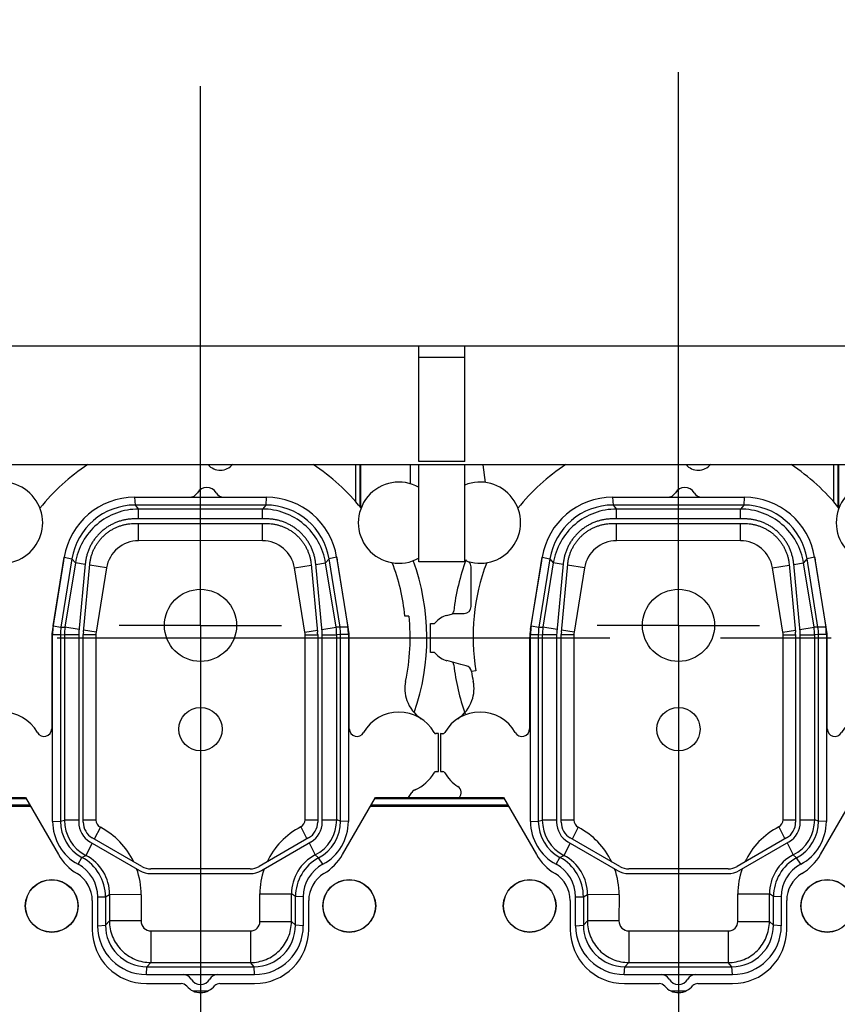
# Model space of a CAD drawing. Header units: millimetres. Extents: x 0 to 1189, y 0 to 841.
# Tile 107 of 193: x 838 to 875, y 276 to 320. Entities that reach past the tile are written whole.
import ezdxf
from ezdxf.enums import TextEntityAlignment as Align

# ---------------------------------------------------------------- set-up
doc = ezdxf.new("R2010")
doc.units = ezdxf.units.MM
doc.header["$LTSCALE"] = 65.395
doc.linetypes.add('CENTER', pattern=[0.6, 0.375, -0.075, 0.075, -0.075])
doc.layers.get('0').update_dxf_attribs({"linetype": 'CONTINUOUS'})
for name, color, linetype in [('32067_030000_TLKGS_V_ABL1682', 7, 'CONTINUOUS'), ('32067_100000_TLKGS_V_ABL1688', 7, 'CONTINUOUS'), ('32067_200000_TLKGS_V_ABL1683', 7, 'CONTINUOUS'), ('32067_700000_TLKGS_V_ABL1765', 7, 'CONTINUOUS'), ('6M32E_GENSET_GENERATOR_ABL1499', 7, 'CONTINUOUS'), ('oben_15_VBL1498', 7, 'CONTINUOUS')]:
    doc.layers.add(name, color=color, linetype=linetype)
doc.styles.get("Standard").update_dxf_attribs({"font": 'txt', "width": 0.6})
doc.dimstyles.new('DIMSTYLE_4', dxfattribs={"dimtxt": 3.5, "dimasz": 3.5, "dimexe": 1.8, "dimexo": 0, "dimgap": 0.875, "dimtad": 1, "dimdec": 0, "dimlfac": 25, "dimdsep": 46, "dimtxsty": 'STANDARD', "dimblk": '_FILLED', "dimblk1": '_FILLED', "dimblk2": '_FILLED', "dimcen": 0.09, "dimadec": 0, "dimazin": 0, "dimtp": 2, "dimtm": 2, "dimtfac": 1, "dimtdec": 0, "dimtofl": 0, "dimtmove": 0, "dimatfit": 3, "dimldrblk": '_FILLED', "dimfxl": 1, "dimtolj": 1, "dimarcsym": 0})

# ---------------------------------------------------------------- blocks, each defined once
blk = doc.blocks.new('_FILLED')
at = {"color": 0, "linetype": 'BYBLOCK'}
blk.add_solid([(0, 0), (-1, 0.167), (-1, -0.167)], dxfattribs=at)
blk = doc.blocks.new('*D14')
at = {"color": 2, "linetype": 'CONTINUOUS'}
for p, q in [((597.68, 297.045), (597.68, 360.693)), ((978.59, 297.297), (978.59, 360.693)), ((597.68, 358.893), (788.135, 358.893)), ((978.59, 358.893), (788.135, 358.893))]:
    blk.add_line(p, q, dxfattribs=at)
at = {"color": 2, "linetype": 'CONTINUOUS', "xscale": 3.5, "yscale": 3.5, "zscale": 3.5, "rotation": 180}
blk.add_blockref('_FILLED', (597.68, 358.893), dxfattribs=at)
at = {"color": 2, "linetype": 'CONTINUOUS', "xscale": 3.5, "yscale": 3.5, "zscale": 3.5}
blk.add_blockref('_FILLED', (978.59, 358.893), dxfattribs=at)
at = {"color": 2, "linetype": 'CONTINUOUS', "width": 0.654762}
blk.add_text('9523', height=3.5, dxfattribs=at).set_placement((788.135, 359.768), align=Align.CENTER)
blk = doc.blocks.new('*D19')
at = {"color": 2, "linetype": 'CONTINUOUS'}
for p, q in [((677.78, 344.185), (999.278, 344.185)), ((997.478, 344.185), (997.478, 292.245)), ((997.478, 240.306), (997.478, 292.245)), ((677.78, 240.306), (999.278, 240.306))]:
    blk.add_line(p, q, dxfattribs=at)
at = {"color": 2, "linetype": 'CONTINUOUS', "xscale": 3.5, "yscale": 3.5, "zscale": 3.5}
for p, rotation in [((997.478, 344.185), 90), ((997.478, 240.306), 270)]:
    blk.add_blockref('_FILLED', p, dxfattribs=dict(at, rotation=rotation))
at = {"color": 2, "linetype": 'CONTINUOUS', "width": 0.672619}
blk.add_text('2597', height=3.5, rotation=90, dxfattribs=at).set_placement((996.603, 292.245), align=Align.CENTER)
blk = doc.blocks.new('6M32E_GENSET_GENERATOR_T1_PBL1500', base_point=(787.535, 296.945))
at = {"layer": '6M32E_GENSET_GENERATOR_T1_PBL1500', "color": 2, "linetype": 'CENTER'}
blk.add_line((982.39, 292.245), (592.68, 292.245), dxfattribs=at)
blk = doc.blocks.new('6M32E_GENSET_GENERATOR_ABL1499', base_point=(787.535, 296.945))
at = {"layer": '6M32E_GENSET_GENERATOR_T1_PBL1500'}
blk.add_blockref('6M32E_GENSET_GENERATOR_T1_PBL1500', (787.535, 296.945), dxfattribs=at)
blk = doc.blocks.new('1907_210700_40_SIMPLE1_T2_X_PBL1687', base_point=(867.72, 291.264))
at = {"layer": '1907_210700_40_SIMPLE1_T2_X_PBL1687', "color": 2, "linetype": 'CENTER'}
for q in [(867.72, 317.857), (864.12, 292.805), (871.32, 292.805), (867.72, 264.672)]:
    blk.add_line((867.72, 292.805), q, dxfattribs=at)
at = {"layer": '1907_210700_40_SIMPLE1_T2_X_PBL1687', "color": 7, "linetype": 'CONTINUOUS'}
for p, q in [((864.799, 298.485), (870.64, 298.485)), ((870.618, 298.139), (864.821, 298.139)), ((870.641, 297.527), (864.798, 297.527)), ((864.801, 297.323), (870.638, 297.323)), ((861.19, 292.782), (861.679, 295.827)), ((862.018, 295.751), (861.531, 292.727)), ((873.908, 292.727), (873.422, 295.751)), ((873.759, 295.827), (874.258, 292.724)), ((862.608, 295.534), (862.323, 292.518)), ((862.526, 292.499), (862.81, 295.512)), ((872.629, 295.512), (872.913, 292.499)), ((873.116, 292.518), (872.831, 295.534)), ((861.16, 284.116), (861.16, 292.407)), ((861.505, 292.403), (861.505, 284.128)), ((862.318, 292.405), (862.318, 284.074)), ((862.521, 284.076), (862.521, 292.405)), ((872.918, 292.405), (872.918, 284.076)), ((873.121, 284.074), (873.121, 292.405)), ((873.934, 284.128), (873.934, 292.403)), ((874.28, 292.407), (874.28, 284.116)), ((865.12, 282.114), (862.921, 283.383)), ((872.518, 283.383), (870.319, 282.114)), ((862.818, 283.208), (865.019, 281.937)), ((870.42, 281.937), (872.621, 283.208)), ((869.919, 282.007), (865.52, 282.007)), ((865.519, 281.803), (869.92, 281.803)), ((863.16, 279.485), (863.16, 280.765)), ((863.505, 280.769), (863.505, 279.511)), ((871.934, 279.511), (871.934, 280.78)), ((872.28, 280.765), (872.28, 279.485)), ((865.345, 277.671), (870.094, 277.671)), ((865.319, 277.325), (870.12, 277.325))]:
    blk.add_line(p, q, dxfattribs=at)
at = {"layer": '1907_210700_40_SIMPLE1_T2_X_PBL1687', "color": 9, "linetype": 'CONTINUOUS'}
for p, q in [((864.799, 298.485), (864.821, 298.139)), ((870.64, 298.485), (870.618, 298.139)), ((864.821, 298.139), (864.974, 297.961)), ((870.466, 297.962), (864.974, 297.961)), ((864.974, 297.527), (864.974, 297.961)), ((870.618, 298.139), (870.466, 297.962)), ((870.466, 297.527), (870.466, 297.962)), ((864.974, 296.561), (864.974, 297.323)), ((870.467, 296.562), (870.467, 297.323)), ((870.467, 296.562), (864.974, 296.561)), ((861.679, 295.827), (862.018, 295.751)), ((862.169, 295.574), (861.71, 292.723)), ((862.018, 295.751), (862.169, 295.574)), ((862.605, 295.504), (862.169, 295.574)), ((872.834, 295.503), (873.272, 295.574)), ((873.421, 295.751), (873.272, 295.574)), ((873.734, 292.725), (873.272, 295.574)), ((873.759, 295.827), (873.422, 295.751)), ((863.551, 295.351), (862.806, 295.471)), ((863.551, 295.351), (863.092, 292.5)), ((871.891, 295.35), (872.633, 295.47)), ((872.352, 292.501), (871.891, 295.35)), ((861.19, 292.782), (861.531, 292.727)), ((861.531, 292.727), (861.71, 292.723)), ((862.333, 292.623), (861.71, 292.723)), ((863.092, 292.5), (862.534, 292.59)), ((872.352, 292.501), (872.905, 292.59)), ((873.106, 292.623), (873.734, 292.725)), ((873.908, 292.727), (873.734, 292.725)), ((874.258, 292.724), (873.908, 292.727)), ((861.16, 292.407), (861.505, 292.403)), ((861.505, 292.403), (861.682, 292.38)), ((862.318, 292.38), (861.682, 292.38)), ((861.682, 292.38), (861.682, 284.175)), ((863.082, 292.38), (862.521, 292.38)), ((863.082, 292.38), (863.082, 284.175)), ((872.362, 292.38), (872.918, 292.38)), ((872.362, 284.188), (872.362, 292.38)), ((873.121, 292.38), (873.762, 292.38)), ((873.934, 292.403), (873.762, 292.38)), ((873.762, 284.188), (873.762, 292.38)), ((874.28, 292.407), (873.934, 292.403)), ((872.362, 284.188), (872.918, 284.188)), ((873.121, 284.188), (873.762, 284.188)), ((873.934, 284.128), (873.762, 284.188)), ((861.16, 284.116), (861.505, 284.128)), ((861.505, 284.128), (861.682, 284.175)), ((862.318, 284.175), (861.682, 284.175)), ((863.082, 284.175), (862.521, 284.175)), ((863.279, 283.852), (863.009, 283.333)), ((872.169, 283.872), (872.443, 283.34)), ((874.28, 284.116), (873.934, 284.128)), ((862.915, 283.152), (862.634, 282.61)), ((872.536, 283.159), (872.81, 282.627)), ((862.294, 282.215), (862.462, 282.521)), ((862.462, 282.521), (862.634, 282.61)), ((872.958, 282.495), (872.81, 282.627)), ((873.145, 282.215), (872.958, 282.495)), ((863.16, 280.765), (863.505, 280.769)), ((863.505, 280.769), (863.688, 280.867)), ((863.688, 280.867), (863.682, 279.708)), ((865.088, 280.86), (863.688, 280.867)), ((865.088, 280.86), (865.082, 279.702)), ((870.355, 280.897), (871.754, 280.897)), ((870.355, 279.68), (870.355, 280.897)), ((871.934, 280.78), (871.754, 280.897)), ((871.754, 279.68), (871.754, 280.897)), ((872.28, 280.765), (871.934, 280.78)), ((863.16, 279.485), (863.505, 279.511)), ((863.505, 279.511), (863.682, 279.708)), ((865.082, 279.702), (863.682, 279.708)), ((870.355, 279.68), (871.754, 279.68)), ((871.934, 279.511), (871.754, 279.68)), ((872.28, 279.485), (871.934, 279.511)), ((865.524, 279.257), (869.932, 279.257)), ((865.524, 279.257), (865.524, 277.858)), ((869.932, 279.257), (869.931, 277.857)), ((865.319, 277.325), (865.345, 277.671)), ((865.345, 277.671), (865.524, 277.858)), ((865.524, 277.858), (869.931, 277.857)), ((870.094, 277.671), (869.931, 277.857)), ((870.12, 277.325), (870.094, 277.671))]:
    blk.add_line(p, q, dxfattribs=at)
at = {"layer": '1907_210700_40_SIMPLE1_T2_X_PBL1687', "color": 7, "linetype": 'CONTINUOUS'}
for centre, radius in [((867.72, 292.805), 1.6), ((867.72, 288.205), 0.96)]:
    blk.add_circle(centre, radius, dxfattribs=at)
for centre, radius, start, end in [((867.237, 298.885), 0.4, 270.0051, 329.9997), ((868, 298.445), 0.48, 30.0055, 149.9945), ((868.762, 298.885), 0.4, 210.0003, 269.9949), ((864.799, 295.326), 3.16, 89.9997, 170.862), ((870.64, 295.326), 3.16, 9.138, 89.9997), ((864.821, 295.3), 2.84, 90, 170.862), ((870.618, 295.3), 2.84, 9.1406, 90), ((863.519, 292.407), 2.36, 170.862, 180), ((863.545, 292.403), 2.04, 170.862, 180), ((863.518, 292.405), 1.2, 174.6016, 179.9924), ((863.521, 292.405), 1, 174.599, 179.9901), ((871.918, 292.405), 1, 0.0099, 5.401), ((871.922, 292.405), 1.2, 0.0076, 5.3984), ((871.894, 292.403), 2.04, 0, 9.1406), ((871.92, 292.407), 2.36, 359.9978, 7.7039), ((863.319, 284.116), 2.16, 180, 241.6658), ((863.333, 284.128), 1.828, 180, 241.5379), ((863.318, 284.074), 1, 180.0003, 239.9995), ((863.321, 284.076), 0.8, 179.9972, 240.0016), ((872.118, 284.076), 0.8, 299.9984, 0.0028), ((872.122, 284.074), 1, 300.0005, 359.9997), ((872.079, 284.128), 1.855, 298.2984, 360), ((872.12, 284.116), 2.16, 298.3342, 360), ((861.512, 280.769), 1.993, 0, 61.5379), ((873.882, 280.78), 1.948, 118.2984, 180), ((861.513, 280.765), 1.647, 0, 61.6658), ((865.52, 282.807), 0.8, 240.0005, 270.0019), ((869.919, 282.807), 0.8, 269.9995, 300.0009), ((873.927, 280.765), 1.647, 118.3342, 180), ((865.519, 282.803), 1, 240, 269.9992), ((869.92, 282.803), 1, 269.9997, 299.9989), ((865.319, 279.485), 2.16, 180, 270), ((865.345, 279.511), 1.84, 180, 270), ((870.094, 279.511), 1.84, 270, 360), ((870.12, 279.485), 2.16, 270, 360), ((866.957, 276.925), 0.4, 30.0003, 89.9949), ((868.482, 276.925), 0.4, 90.0051, 149.9997), ((867.72, 277.365), 0.48, 210.0055, 329.9945)]:
    blk.add_arc(centre, radius, start, end, dxfattribs=at)
at = {"layer": '1907_210700_40_SIMPLE1_T2_X_PBL1687', "color": 9, "linetype": 'CONTINUOUS'}
for centre, radius, start, end in [((864.972, 295.122), 1.439, 89.9359, 170.8423), ((870.467, 295.119), 1.442, 9.2036, 90.0049), ((863.844, 292.379), 2.161, 170.8533, 179.9913), ((863.841, 292.38), 0.759, 170.8519, 179.9926), ((871.603, 292.38), 0.759, 0.0075, 9.1938), ((871.6, 292.379), 2.161, 0.0088, 9.1925), ((872.006, 284.188), 0.356, 297.2603, 0.0029), ((872.006, 284.188), 1.756, 297.2503, 359.9959), ((863.446, 284.175), 1.764, 180.003, 242.5921), ((863.446, 284.175), 0.364, 179.9977, 242.5914), ((861.737, 280.879), 3.349, 25.5276, 62.6072), ((873.701, 280.897), 3.346, 117.241, 154.8844), ((861.737, 280.877), 1.951, 359.7086, 62.6134), ((873.7, 280.897), 1.946, 117.2327, 180.0085), ((861.71, 280.872), 3.377, 359.7975, 19.7264), ((873.725, 280.892), 3.37, 160.6417, 179.9286), ((865.524, 279.7), 0.442, 179.7319, 269.9718), ((869.932, 279.68), 0.423, 270.0003, 359.9889)]:
    blk.add_arc(centre, radius, start, end, dxfattribs=at)
for points, knots in [([(864.974, 297.961), (864.642, 297.961), (863.972, 297.843), (863.094, 297.329), (862.447, 296.545), (862.222, 295.902), (862.169, 295.574)], [0, 0, 0, 0, 0.249998, 0.5, 0.750002, 1, 1, 1, 1]), ([(873.272, 295.574), (873.219, 295.902), (872.994, 296.545), (872.347, 297.329), (871.469, 297.843), (870.799, 297.962), (870.466, 297.962)], [0, 0, 0, 0, 0.249998, 0.5, 0.750002, 1, 1, 1, 1]), ([(863.682, 279.708), (863.681, 279.468), (863.775, 278.982), (864.185, 278.367), (864.798, 277.954), (865.284, 277.858), (865.524, 277.858)], [0, 0, 0, 0, 0.249992, 0.499999, 0.750006, 1, 1, 1, 1]), ([(869.931, 277.857), (870.168, 277.857), (870.648, 277.952), (871.254, 278.357), (871.659, 278.963), (871.754, 279.443), (871.754, 279.68)], [0, 0, 0, 0, 0.249995, 0.500001, 0.750006, 1, 1, 1, 1])]:
    blk.add_open_spline(points, degree=3, knots=knots, dxfattribs=at)
at = {"layer": '1907_210700_40_SIMPLE1_T2_X_PBL1687', "color": 7, "linetype": 'CONTINUOUS'}
for points, knots in [([(864.798, 297.527), (864.744, 297.527), (864.635, 297.523), (864.474, 297.505), (864.314, 297.475), (864.157, 297.433), (864.003, 297.38), (863.854, 297.316), (863.71, 297.241), (863.572, 297.156), (863.44, 297.06), (863.316, 296.955), (863.2, 296.842), (863.092, 296.72), (862.994, 296.59), (862.906, 296.454), (862.828, 296.311), (862.761, 296.163), (862.705, 296.011), (862.66, 295.854), (862.627, 295.695), (862.613, 295.588), (862.608, 295.534)], [0, 0, 0, 0, 0.050008, 0.100012, 0.150016, 0.200017, 0.250017, 0.300015, 0.350012, 0.400009, 0.450005, 0.5, 0.549995, 0.599991, 0.649988, 0.699985, 0.749983, 0.799983, 0.849984, 0.899988, 0.949992, 1, 1, 1, 1]), ([(862.81, 295.512), (862.815, 295.56), (862.827, 295.658), (862.857, 295.802), (862.898, 295.944), (862.949, 296.083), (863.01, 296.218), (863.081, 296.348), (863.161, 296.472), (863.251, 296.59), (863.348, 296.701), (863.454, 296.804), (863.567, 296.899), (863.686, 296.986), (863.812, 297.064), (863.943, 297.132), (864.079, 297.19), (864.219, 297.239), (864.362, 297.276), (864.507, 297.304), (864.654, 297.32), (864.752, 297.323), (864.801, 297.323)], [0, 0, 0, 0, 0.049755, 0.099722, 0.149799, 0.199884, 0.249908, 0.299908, 0.349929, 0.399961, 0.449986, 0.500003, 0.550021, 0.600046, 0.650078, 0.700099, 0.750098, 0.800123, 0.850209, 0.900284, 0.950248, 1, 1, 1, 1]), ([(870.638, 297.323), (870.687, 297.323), (870.785, 297.32), (870.932, 297.304), (871.078, 297.276), (871.221, 297.239), (871.36, 297.19), (871.496, 297.132), (871.627, 297.064), (871.753, 296.986), (871.873, 296.899), (871.986, 296.804), (872.091, 296.701), (872.189, 296.59), (872.278, 296.472), (872.358, 296.348), (872.429, 296.218), (872.49, 296.083), (872.541, 295.944), (872.582, 295.802), (872.612, 295.658), (872.625, 295.56), (872.629, 295.512)], [0, 0, 0, 0, 0.049755, 0.099722, 0.149799, 0.199884, 0.249908, 0.299908, 0.349929, 0.399961, 0.449986, 0.500003, 0.550021, 0.600046, 0.650078, 0.700099, 0.750098, 0.800123, 0.850209, 0.900284, 0.950248, 1, 1, 1, 1]), ([(872.831, 295.534), (872.826, 295.588), (872.812, 295.695), (872.779, 295.854), (872.734, 296.011), (872.678, 296.163), (872.611, 296.311), (872.533, 296.454), (872.445, 296.59), (872.347, 296.72), (872.239, 296.842), (872.123, 296.955), (871.999, 297.06), (871.868, 297.156), (871.729, 297.241), (871.585, 297.316), (871.436, 297.38), (871.282, 297.433), (871.125, 297.475), (870.965, 297.505), (870.804, 297.523), (870.696, 297.527), (870.641, 297.527)], [0, 0, 0, 0, 0.050008, 0.100012, 0.150016, 0.200017, 0.250017, 0.300015, 0.350012, 0.400009, 0.450005, 0.5, 0.549995, 0.599991, 0.649988, 0.699985, 0.749983, 0.799983, 0.849984, 0.899988, 0.949992, 1, 1, 1, 1])]:
    blk.add_open_spline(points, degree=3, knots=knots, dxfattribs=at)
blk = doc.blocks.new('1907_210700_40_SIMPLE1_X_ABL1686', base_point=(867.72, 291.264))
at = {"layer": '1907_210700_40_SIMPLE1_T2_X_PBL1687'}
blk.add_blockref('1907_210700_40_SIMPLE1_T2_X_PBL1687', (867.72, 291.264), dxfattribs=at)
blk = doc.blocks.new('1907_211000_02_SIMPLE1_T1_X_PBL1742', base_point=(867.559, 288.505))
at = {"layer": '1907_211000_02_SIMPLE1_T1_X_PBL1742', "color": 7, "linetype": 'CONTINUOUS'}
for p, q in [((859.048, 299.928), (859.146, 299.144)), ((874.821, 299.928), (874.821, 298.025)), ((877.02, 299.928), (877.02, 299.087)), ((861.64, 295.673), (861.15, 292.626)), ((874.289, 292.626), (873.799, 295.673)), ((858.52, 293.645), (858.52, 295.405)), ((857.45, 293.25), (857.695, 293.315)), ((857.778, 293.326), (858.123, 293.326)), ((858.123, 293.326), (858.2, 293.325)), ((858.2, 293.325), (858.216, 293.325)), ((876.968, 293.219), (876.786, 293.219)), ((856.72, 292.885), (856.852, 292.885)), ((856.72, 291.605), (856.72, 292.885)), ((861.12, 292.245), (861.12, 288.223)), ((874.32, 288.223), (874.32, 292.245)), ((856.852, 291.605), (856.72, 291.605)), ((858.063, 291.077), (857.45, 291.241)), ((858.303, 291.016), (858.063, 291.077)), ((858.738, 290.786), (858.54, 290.758)), ((857.268, 288.004), (857.16, 288.005)), ((857.16, 288.005), (857.16, 286.325)), ((857.162, 288.005), (857.268, 288.005)), ((878.28, 288.005), (878.171, 288.005)), ((878.28, 286.325), (878.28, 288.005)), ((857.16, 286.325), (857.268, 286.325)), ((878.171, 286.325), (878.28, 286.325)), ((876.941, 285.178), (877.098, 285.402)), ((867.376, 276.605), (868.067, 276.605))]:
    blk.add_line(p, q, dxfattribs=at)
at = {"layer": '1907_211000_02_SIMPLE1_T1_X_PBL1742', "color": 9, "linetype": 'CONTINUOUS'}
for p, q in [((874.59, 299.928), (874.59, 298.302)), ((874.793, 299.928), (874.793, 298.059))]:
    blk.add_line(p, q, dxfattribs=at)
at = {"layer": '1907_211000_02_SIMPLE1_T1_X_PBL1742', "color": 7, "linetype": 'CONTINUOUS'}
for centre, radius, start, end in [((867.72, 292.317), 9.111, 123.2584, 141.391), ((868.6, 300.405), 0.72, 220.8814, 320.3978), ((867.72, 292.317), 9.111, 38.609, 56.7416), ((858.92, 297.358), 1.8, 247.7442, 112.2558), ((876.52, 297.358), 1.8, 60.2507, 299.7493), ((858.2, 295.405), 0.32, 0, 43.4402), ((867.72, 292.317), 9.111, 159.0024, 189.6773), ((864.8, 295.165), 3.2, 168.0152, 170.862), ((870.64, 295.165), 3.2, 9.138, 11.9877), ((867.72, 292.317), 9.111, 5.6782, 20.9976), ((858.2, 293.645), 0.32, 272.8651, 360), ((856.852, 292.987), 0.102, 270, 319.4801), ((857.72, 292.245), 1.04, 105, 139.4801), ((857.778, 293.003), 0.323, 90, 104.9912), ((867.72, 292.245), 9.3, 348.0803, 6.0099), ((863.52, 292.245), 2.4, 170.862, 180), ((871.92, 292.245), 2.4, 0, 9.138), ((856.852, 291.503), 0.102, 40.5199, 90), ((857.72, 292.245), 1.04, 220.5199, 255), ((858.224, 290.707), 0.32, 9.2013, 75.7567), ((867.72, 292.245), 9.3, 189.2028, 191.9197), ((857.055, 290.007), 1.597, 340.7186, 11.4446), ((878.384, 290.007), 1.597, 168.5554, 199.2161), ((857.045, 290.011), 1.607, 303.3703, 340.7186), ((878.398, 290.014), 1.613, 199.2796, 236.5996), ((858.92, 287.165), 1.8, 29.7113, 150.3975), ((876.52, 287.165), 1.8, 29.6532, 150.3653), ((860.78, 288.223), 0.34, 209.1495, 360), ((874.66, 288.223), 0.34, 180.0802, 330.3653), ((857.268, 288.104), 0.1, 270, 330.3975), ((857.268, 288.105), 0.1, 270, 316.8008), ((878.171, 288.105), 0.1, 209.6432, 270), ((857.268, 286.225), 0.1, 29.6513, 89.9771), ((858.92, 287.165), 1.8, 209.6513, 236.9693), ((876.52, 287.165), 1.8, 293.4211, 330.3486), ((878.171, 286.225), 0.1, 90.0229, 150.3486), ((857.763, 285.387), 0.321, 318.4581, 56.9718), ((877.36, 285.219), 0.32, 113.0157, 145), ((877.822, 284.437), 1.223, 115.8118, 123.648)]:
    blk.add_arc(centre, radius, start, end, dxfattribs=at)
blk = doc.blocks.new('1907_211000_02_SIMPLE1_X_ABL1741', base_point=(867.559, 288.505))
at = {"layer": '1907_211000_02_SIMPLE1_T1_X_PBL1742'}
blk.add_blockref('1907_211000_02_SIMPLE1_T1_X_PBL1742', (867.559, 288.505), dxfattribs=at)
blk = doc.blocks.new('1907_210700_40_SIMPLE1_T2_X_PBL1744', base_point=(846.52, 290.883))
at = {"layer": '1907_210700_40_SIMPLE1_T2_X_PBL1744', "color": 2, "linetype": 'CENTER'}
for q in [(846.52, 316.713), (842.92, 292.805), (850.12, 292.805), (846.52, 265.053)]:
    blk.add_line((846.52, 292.805), q, dxfattribs=at)
at = {"layer": '1907_210700_40_SIMPLE1_T2_X_PBL1744', "color": 7, "linetype": 'CONTINUOUS'}
for p, q in [((843.599, 298.485), (849.44, 298.485)), ((849.418, 298.139), (843.621, 298.139)), ((849.441, 297.527), (843.598, 297.527)), ((843.601, 297.323), (849.438, 297.323)), ((839.99, 292.782), (840.479, 295.827)), ((840.818, 295.751), (840.331, 292.727)), ((852.708, 292.727), (852.222, 295.751)), ((852.559, 295.827), (853.058, 292.724)), ((841.408, 295.534), (841.123, 292.518)), ((841.326, 292.499), (841.61, 295.512)), ((851.429, 295.512), (851.713, 292.499)), ((851.916, 292.518), (851.631, 295.534)), ((839.96, 284.116), (839.96, 292.407)), ((840.305, 292.403), (840.305, 284.128)), ((841.118, 292.405), (841.118, 284.074)), ((841.321, 284.076), (841.321, 292.405)), ((851.718, 292.405), (851.718, 284.076)), ((851.921, 284.074), (851.921, 292.405)), ((852.734, 284.128), (852.734, 292.403)), ((853.08, 292.407), (853.08, 284.116)), ((843.92, 282.114), (841.721, 283.383)), ((851.318, 283.383), (849.119, 282.114)), ((841.618, 283.208), (843.819, 281.937)), ((849.22, 281.937), (851.421, 283.208)), ((848.719, 282.007), (844.32, 282.007)), ((844.319, 281.803), (848.72, 281.803)), ((841.96, 279.485), (841.96, 280.765)), ((842.305, 280.769), (842.305, 279.511)), ((850.734, 279.511), (850.734, 280.78)), ((851.08, 280.765), (851.08, 279.485)), ((844.145, 277.671), (848.894, 277.671)), ((844.119, 277.325), (848.92, 277.325))]:
    blk.add_line(p, q, dxfattribs=at)
at = {"layer": '1907_210700_40_SIMPLE1_T2_X_PBL1744', "color": 9, "linetype": 'CONTINUOUS'}
for p, q in [((843.599, 298.485), (843.621, 298.139)), ((849.44, 298.485), (849.418, 298.139)), ((843.621, 298.139), (843.774, 297.961)), ((849.266, 297.962), (843.774, 297.961)), ((843.774, 297.527), (843.774, 297.961)), ((849.418, 298.139), (849.266, 297.962)), ((849.266, 297.527), (849.266, 297.962)), ((843.774, 296.561), (843.774, 297.323)), ((849.267, 296.562), (849.267, 297.323)), ((849.267, 296.562), (843.774, 296.561)), ((840.479, 295.827), (840.818, 295.751)), ((840.969, 295.574), (840.51, 292.723)), ((840.818, 295.751), (840.969, 295.574)), ((841.405, 295.504), (840.969, 295.574)), ((851.634, 295.503), (852.072, 295.574)), ((852.221, 295.751), (852.072, 295.574)), ((852.534, 292.725), (852.072, 295.574)), ((852.559, 295.827), (852.222, 295.751)), ((842.351, 295.351), (841.606, 295.471)), ((842.351, 295.351), (841.892, 292.5)), ((850.691, 295.35), (851.433, 295.47)), ((851.152, 292.501), (850.691, 295.35)), ((839.99, 292.782), (840.331, 292.727)), ((840.331, 292.727), (840.51, 292.723)), ((841.133, 292.623), (840.51, 292.723)), ((841.892, 292.5), (841.334, 292.59)), ((851.152, 292.501), (851.705, 292.59)), ((851.906, 292.623), (852.534, 292.725)), ((852.708, 292.727), (852.534, 292.725)), ((853.058, 292.724), (852.708, 292.727)), ((839.96, 292.407), (840.305, 292.403)), ((840.305, 292.403), (840.482, 292.38)), ((841.118, 292.38), (840.482, 292.38)), ((840.482, 292.38), (840.482, 284.175)), ((841.882, 292.38), (841.321, 292.38)), ((841.882, 292.38), (841.882, 284.175)), ((851.162, 292.38), (851.718, 292.38)), ((851.162, 284.188), (851.162, 292.38)), ((851.921, 292.38), (852.562, 292.38)), ((852.734, 292.403), (852.562, 292.38)), ((852.562, 284.188), (852.562, 292.38)), ((853.08, 292.407), (852.734, 292.403)), ((851.162, 284.188), (851.718, 284.188)), ((851.921, 284.188), (852.562, 284.188)), ((852.734, 284.128), (852.562, 284.188)), ((839.96, 284.116), (840.305, 284.128)), ((840.305, 284.128), (840.482, 284.175)), ((841.118, 284.175), (840.482, 284.175)), ((841.882, 284.175), (841.321, 284.175)), ((842.079, 283.852), (841.809, 283.333)), ((850.969, 283.872), (851.243, 283.34)), ((853.08, 284.116), (852.734, 284.128)), ((841.715, 283.152), (841.434, 282.61)), ((851.336, 283.159), (851.61, 282.627)), ((841.094, 282.215), (841.262, 282.521)), ((841.262, 282.521), (841.434, 282.61)), ((851.758, 282.495), (851.61, 282.627)), ((851.945, 282.215), (851.758, 282.495)), ((841.96, 280.765), (842.305, 280.769)), ((842.305, 280.769), (842.488, 280.867)), ((842.488, 280.867), (842.482, 279.708)), ((843.888, 280.86), (842.488, 280.867)), ((843.888, 280.86), (843.882, 279.702)), ((849.155, 280.897), (850.554, 280.897)), ((849.155, 279.68), (849.155, 280.897)), ((850.734, 280.78), (850.554, 280.897)), ((850.554, 279.68), (850.554, 280.897)), ((851.08, 280.765), (850.734, 280.78)), ((841.96, 279.485), (842.305, 279.511)), ((842.305, 279.511), (842.482, 279.708)), ((843.882, 279.702), (842.482, 279.708)), ((849.155, 279.68), (850.554, 279.68)), ((850.734, 279.511), (850.554, 279.68)), ((851.08, 279.485), (850.734, 279.511)), ((844.324, 279.257), (848.732, 279.257)), ((844.324, 279.257), (844.324, 277.858)), ((848.732, 279.257), (848.731, 277.857)), ((844.119, 277.325), (844.145, 277.671)), ((844.145, 277.671), (844.324, 277.858)), ((844.324, 277.858), (848.731, 277.857)), ((848.894, 277.671), (848.731, 277.857)), ((848.92, 277.325), (848.894, 277.671))]:
    blk.add_line(p, q, dxfattribs=at)
at = {"layer": '1907_210700_40_SIMPLE1_T2_X_PBL1744', "color": 7, "linetype": 'CONTINUOUS'}
for centre, radius in [((846.52, 292.805), 1.6), ((846.52, 288.205), 0.96)]:
    blk.add_circle(centre, radius, dxfattribs=at)
for centre, radius, start, end in [((846.037, 298.885), 0.4, 270.0051, 329.9997), ((846.8, 298.445), 0.48, 30.0055, 149.9945), ((847.562, 298.885), 0.4, 210.0003, 269.9949), ((843.599, 295.326), 3.16, 89.9997, 170.862), ((849.44, 295.326), 3.16, 9.138, 89.9997), ((843.621, 295.3), 2.84, 90, 170.862), ((849.418, 295.3), 2.84, 9.1406, 90), ((842.319, 292.407), 2.36, 170.862, 180), ((842.345, 292.403), 2.04, 170.862, 180), ((842.318, 292.405), 1.2, 174.6016, 179.9924), ((842.321, 292.405), 1, 174.599, 179.9901), ((850.718, 292.405), 1, 0.0099, 5.401), ((850.722, 292.405), 1.2, 0.0076, 5.3984), ((850.694, 292.403), 2.04, 0, 9.1406), ((850.72, 292.407), 2.36, 359.9978, 7.7039), ((842.119, 284.116), 2.16, 180, 241.6658), ((842.133, 284.128), 1.828, 180, 241.5379), ((842.118, 284.074), 1, 180.0003, 239.9995), ((842.121, 284.076), 0.8, 179.9972, 240.0016), ((850.918, 284.076), 0.8, 299.9984, 0.0028), ((850.922, 284.074), 1, 300.0005, 359.9997), ((850.879, 284.128), 1.855, 298.2984, 360), ((850.92, 284.116), 2.16, 298.3342, 360), ((840.312, 280.769), 1.993, 0, 61.5379), ((852.682, 280.78), 1.948, 118.2984, 180), ((840.313, 280.765), 1.647, 0, 61.6658), ((844.32, 282.807), 0.8, 240.0005, 270.0019), ((848.719, 282.807), 0.8, 269.9995, 300.0009), ((852.727, 280.765), 1.647, 118.3342, 180), ((844.319, 282.803), 1, 240, 269.9992), ((848.72, 282.803), 1, 269.9997, 299.9989), ((844.119, 279.485), 2.16, 180, 270), ((844.145, 279.511), 1.84, 180, 270), ((848.894, 279.511), 1.84, 270, 360), ((848.92, 279.485), 2.16, 270, 360), ((845.757, 276.925), 0.4, 30.0003, 89.9949), ((847.282, 276.925), 0.4, 90.0051, 149.9997), ((846.52, 277.365), 0.48, 210.0055, 329.9945)]:
    blk.add_arc(centre, radius, start, end, dxfattribs=at)
at = {"layer": '1907_210700_40_SIMPLE1_T2_X_PBL1744', "color": 9, "linetype": 'CONTINUOUS'}
for centre, radius, start, end in [((843.772, 295.122), 1.439, 89.9359, 170.8423), ((849.267, 295.119), 1.442, 9.2036, 90.0049), ((842.644, 292.379), 2.161, 170.8533, 179.9913), ((842.641, 292.38), 0.759, 170.8519, 179.9926), ((850.403, 292.38), 0.759, 0.0075, 9.1938), ((850.4, 292.379), 2.161, 0.0088, 9.1925), ((850.806, 284.188), 0.356, 297.2603, 0.0029), ((850.806, 284.188), 1.756, 297.2503, 359.9959), ((842.246, 284.175), 1.764, 180.003, 242.5921), ((842.246, 284.175), 0.364, 179.9977, 242.5914), ((840.537, 280.879), 3.349, 25.5276, 62.6072), ((852.501, 280.897), 3.346, 117.241, 154.8844), ((840.537, 280.877), 1.951, 359.7086, 62.6134), ((852.5, 280.897), 1.946, 117.2327, 180.0085), ((840.51, 280.872), 3.377, 359.7975, 19.7264), ((852.525, 280.892), 3.37, 160.6417, 179.9286), ((844.324, 279.7), 0.442, 179.7319, 269.9718), ((848.732, 279.68), 0.423, 270.0003, 359.9889)]:
    blk.add_arc(centre, radius, start, end, dxfattribs=at)
for points, knots in [([(843.774, 297.961), (843.442, 297.961), (842.772, 297.843), (841.894, 297.329), (841.247, 296.545), (841.022, 295.902), (840.969, 295.574)], [0, 0, 0, 0, 0.249998, 0.5, 0.750002, 1, 1, 1, 1]), ([(852.072, 295.574), (852.019, 295.902), (851.794, 296.545), (851.147, 297.329), (850.269, 297.843), (849.599, 297.962), (849.266, 297.962)], [0, 0, 0, 0, 0.249998, 0.5, 0.750002, 1, 1, 1, 1]), ([(842.482, 279.708), (842.481, 279.468), (842.575, 278.982), (842.985, 278.367), (843.598, 277.954), (844.084, 277.858), (844.324, 277.858)], [0, 0, 0, 0, 0.249992, 0.499999, 0.750006, 1, 1, 1, 1]), ([(848.731, 277.857), (848.968, 277.857), (849.448, 277.952), (850.054, 278.357), (850.459, 278.963), (850.554, 279.443), (850.554, 279.68)], [0, 0, 0, 0, 0.249995, 0.500001, 0.750006, 1, 1, 1, 1])]:
    blk.add_open_spline(points, degree=3, knots=knots, dxfattribs=at)
at = {"layer": '1907_210700_40_SIMPLE1_T2_X_PBL1744', "color": 7, "linetype": 'CONTINUOUS'}
for points, knots in [([(843.598, 297.527), (843.544, 297.527), (843.435, 297.523), (843.274, 297.505), (843.114, 297.475), (842.957, 297.433), (842.803, 297.38), (842.654, 297.316), (842.51, 297.241), (842.372, 297.156), (842.24, 297.06), (842.116, 296.955), (842, 296.842), (841.892, 296.72), (841.794, 296.59), (841.706, 296.454), (841.628, 296.311), (841.561, 296.163), (841.505, 296.011), (841.46, 295.854), (841.427, 295.695), (841.413, 295.588), (841.408, 295.534)], [0, 0, 0, 0, 0.050008, 0.100012, 0.150016, 0.200017, 0.250017, 0.300015, 0.350012, 0.400009, 0.450005, 0.5, 0.549995, 0.599991, 0.649988, 0.699985, 0.749983, 0.799983, 0.849984, 0.899988, 0.949992, 1, 1, 1, 1]), ([(841.61, 295.512), (841.615, 295.56), (841.627, 295.658), (841.657, 295.802), (841.698, 295.944), (841.749, 296.083), (841.81, 296.218), (841.881, 296.348), (841.961, 296.472), (842.051, 296.59), (842.148, 296.701), (842.254, 296.804), (842.367, 296.899), (842.486, 296.986), (842.612, 297.064), (842.743, 297.132), (842.879, 297.19), (843.019, 297.239), (843.162, 297.276), (843.307, 297.304), (843.454, 297.32), (843.552, 297.323), (843.601, 297.323)], [0, 0, 0, 0, 0.049755, 0.099722, 0.149799, 0.199884, 0.249908, 0.299908, 0.349929, 0.399961, 0.449986, 0.500003, 0.550021, 0.600046, 0.650078, 0.700099, 0.750098, 0.800123, 0.850209, 0.900284, 0.950248, 1, 1, 1, 1]), ([(849.438, 297.323), (849.487, 297.323), (849.585, 297.32), (849.732, 297.304), (849.878, 297.276), (850.021, 297.239), (850.16, 297.19), (850.296, 297.132), (850.427, 297.064), (850.553, 296.986), (850.673, 296.899), (850.786, 296.804), (850.891, 296.701), (850.989, 296.59), (851.078, 296.472), (851.158, 296.348), (851.229, 296.218), (851.29, 296.083), (851.341, 295.944), (851.382, 295.802), (851.412, 295.658), (851.425, 295.56), (851.429, 295.512)], [0, 0, 0, 0, 0.049755, 0.099722, 0.149799, 0.199884, 0.249908, 0.299908, 0.349929, 0.399961, 0.449986, 0.500003, 0.550021, 0.600046, 0.650078, 0.700099, 0.750098, 0.800123, 0.850209, 0.900284, 0.950248, 1, 1, 1, 1]), ([(851.631, 295.534), (851.626, 295.588), (851.612, 295.695), (851.579, 295.854), (851.534, 296.011), (851.478, 296.163), (851.411, 296.311), (851.333, 296.454), (851.245, 296.59), (851.147, 296.72), (851.039, 296.842), (850.923, 296.955), (850.799, 297.06), (850.668, 297.156), (850.529, 297.241), (850.385, 297.316), (850.236, 297.38), (850.082, 297.433), (849.925, 297.475), (849.765, 297.505), (849.604, 297.523), (849.496, 297.527), (849.441, 297.527)], [0, 0, 0, 0, 0.050008, 0.100012, 0.150016, 0.200017, 0.250017, 0.300015, 0.350012, 0.400009, 0.450005, 0.5, 0.549995, 0.599991, 0.649988, 0.699985, 0.749983, 0.799983, 0.849984, 0.899988, 0.949992, 1, 1, 1, 1])]:
    blk.add_open_spline(points, degree=3, knots=knots, dxfattribs=at)
blk = doc.blocks.new('1907_210700_40_SIMPLE1_X_ABL1743', base_point=(846.52, 290.883))
at = {"layer": '1907_210700_40_SIMPLE1_T2_X_PBL1744'}
blk.add_blockref('1907_210700_40_SIMPLE1_T2_X_PBL1744', (846.52, 290.883), dxfattribs=at)
blk = doc.blocks.new('1907_211000_02_SIMPLE1_T1_X_PBL1775', base_point=(846.359, 288.505))
at = {"layer": '1907_211000_02_SIMPLE1_T1_X_PBL1775', "color": 7, "linetype": 'CONTINUOUS'}
for p, q in [((837.848, 299.928), (837.946, 299.144)), ((853.621, 299.928), (853.621, 298.025)), ((855.82, 299.928), (855.82, 299.087)), ((840.44, 295.673), (839.95, 292.626)), ((853.089, 292.626), (852.599, 295.673)), ((837.32, 293.645), (837.32, 295.405)), ((836.25, 293.25), (836.495, 293.315)), ((836.578, 293.326), (836.923, 293.326)), ((836.923, 293.326), (837, 293.325)), ((837, 293.325), (837.016, 293.325)), ((855.768, 293.219), (855.586, 293.219)), ((835.52, 292.885), (835.652, 292.885)), ((835.52, 291.605), (835.52, 292.885)), ((839.92, 292.245), (839.92, 288.223)), ((853.12, 288.223), (853.12, 292.245)), ((835.652, 291.605), (835.52, 291.605)), ((836.863, 291.077), (836.25, 291.241)), ((837.103, 291.016), (836.863, 291.077)), ((837.538, 290.786), (837.34, 290.758)), ((836.068, 288.004), (835.96, 288.005)), ((835.96, 288.005), (835.96, 286.325)), ((835.962, 288.005), (836.068, 288.005)), ((857.08, 288.005), (856.971, 288.005)), ((857.08, 286.325), (857.08, 288.005)), ((835.96, 286.325), (836.068, 286.325)), ((856.971, 286.325), (857.08, 286.325)), ((855.741, 285.178), (855.898, 285.402)), ((846.176, 276.605), (846.867, 276.605))]:
    blk.add_line(p, q, dxfattribs=at)
at = {"layer": '1907_211000_02_SIMPLE1_T1_X_PBL1775', "color": 9, "linetype": 'CONTINUOUS'}
for p, q in [((853.39, 299.928), (853.39, 298.302)), ((853.593, 299.928), (853.593, 298.059))]:
    blk.add_line(p, q, dxfattribs=at)
at = {"layer": '1907_211000_02_SIMPLE1_T1_X_PBL1775', "color": 7, "linetype": 'CONTINUOUS'}
for centre, radius, start, end in [((846.52, 292.317), 9.111, 123.2584, 141.391), ((847.4, 300.405), 0.72, 220.8814, 320.3978), ((846.52, 292.317), 9.111, 38.609, 56.7416), ((837.72, 297.358), 1.8, 247.7442, 112.2558), ((855.32, 297.358), 1.8, 60.2507, 299.7493), ((837, 295.405), 0.32, 0, 43.4402), ((846.52, 292.317), 9.111, 159.0024, 189.6773), ((843.6, 295.165), 3.2, 168.0152, 170.862), ((849.44, 295.165), 3.2, 9.138, 11.9877), ((846.52, 292.317), 9.111, 5.6782, 20.9976), ((837, 293.645), 0.32, 272.8651, 360), ((835.652, 292.987), 0.102, 270, 319.4801), ((836.52, 292.245), 1.04, 105, 139.4801), ((836.578, 293.003), 0.323, 90, 104.9912), ((846.52, 292.245), 9.3, 348.0803, 6.0099), ((842.32, 292.245), 2.4, 170.862, 180), ((850.72, 292.245), 2.4, 0, 9.138), ((835.652, 291.503), 0.102, 40.5199, 90), ((836.52, 292.245), 1.04, 220.5199, 255), ((837.024, 290.707), 0.32, 9.2013, 75.7567), ((846.52, 292.245), 9.3, 189.2028, 191.9197), ((835.855, 290.007), 1.597, 340.7186, 11.4446), ((857.184, 290.007), 1.597, 168.5554, 199.2161), ((835.845, 290.011), 1.607, 303.3703, 340.7186), ((857.198, 290.014), 1.613, 199.2796, 236.5996), ((837.72, 287.165), 1.8, 29.7113, 150.3975), ((855.32, 287.165), 1.8, 29.6532, 150.3653), ((839.58, 288.223), 0.34, 209.1495, 360), ((853.46, 288.223), 0.34, 180.0802, 330.3653), ((836.068, 288.104), 0.1, 270, 330.3975), ((836.068, 288.105), 0.1, 270, 316.8008), ((856.971, 288.105), 0.1, 209.6432, 270), ((836.068, 286.225), 0.1, 29.6513, 89.9771), ((837.72, 287.165), 1.8, 209.6513, 236.9693), ((855.32, 287.165), 1.8, 293.4211, 330.3486), ((856.971, 286.225), 0.1, 90.0229, 150.3486), ((836.563, 285.387), 0.321, 318.4581, 56.9718), ((856.16, 285.219), 0.32, 113.0157, 145), ((856.622, 284.437), 1.223, 115.8118, 123.648)]:
    blk.add_arc(centre, radius, start, end, dxfattribs=at)
blk = doc.blocks.new('1907_211000_02_SIMPLE1_X_ABL1774', base_point=(846.359, 288.505))
at = {"layer": '1907_211000_02_SIMPLE1_T1_X_PBL1775'}
blk.add_blockref('1907_211000_02_SIMPLE1_T1_X_PBL1775', (846.359, 288.505), dxfattribs=at)
blk = doc.blocks.new('32067_200000_TLKGS_V_ABL1683', base_point=(835.759, 291.55))
at = {"layer": '1907_210700_40_SIMPLE1_X_ABL1686'}
blk.add_blockref('1907_210700_40_SIMPLE1_X_ABL1686', (867.72, 291.264), dxfattribs=at)
at = {"layer": '1907_210700_40_SIMPLE1_X_ABL1743'}
blk.add_blockref('1907_210700_40_SIMPLE1_X_ABL1743', (846.52, 290.883), dxfattribs=at)
at = {"layer": '1907_211000_02_SIMPLE1_X_ABL1741'}
blk.add_blockref('1907_211000_02_SIMPLE1_X_ABL1741', (867.559, 288.505), dxfattribs=at)
at = {"layer": '1907_211000_02_SIMPLE1_X_ABL1774'}
blk.add_blockref('1907_211000_02_SIMPLE1_X_ABL1774', (846.359, 288.505), dxfattribs=at)
blk = doc.blocks.new('1937_111000_09_SIMPLE1_T2_D_PBL2024', base_point=(867.441, 292.3))
at = {"layer": '1937_111000_09_SIMPLE1_T2_D_PBL2024', "color": 7, "linetype": 'CONTINUOUS'}
for centre, radius, start, end in [((867.72, 292.245), 10.04, 159.7749, 173.1705), ((867.72, 292.245), 10.04, 340.8158, 19.9812), ((857.513, 293.468), 0.24, 320.3468, 353.1366), ((857.513, 291.023), 0.24, 6.8468, 37.5876), ((867.72, 292.245), 10.04, 186.8299, 199.5564)]:
    blk.add_arc(centre, radius, start, end, dxfattribs=at)
blk = doc.blocks.new('1937_111000_09_SIMPLE1_T2_D_PBL2025', base_point=(846.241, 292.3))
at = {"layer": '1937_111000_09_SIMPLE1_T2_D_PBL2025', "color": 7, "linetype": 'CONTINUOUS'}
for centre, radius, start, end in [((846.52, 292.245), 10.04, 159.7749, 173.1705), ((846.52, 292.245), 10.04, 340.8158, 19.9812), ((836.313, 293.468), 0.24, 320.3468, 353.1366), ((836.313, 291.023), 0.24, 6.8468, 37.5876), ((846.52, 292.245), 10.04, 186.8299, 199.5564)]:
    blk.add_arc(centre, radius, start, end, dxfattribs=at)
blk = doc.blocks.new('1937_111000_09_SIMPLE1_D_ABL1704', base_point=(837.28, 291.062))
at = {"layer": '1937_111000_09_SIMPLE1_T2_D_PBL2024'}
blk.add_blockref('1937_111000_09_SIMPLE1_T2_D_PBL2024', (867.441, 292.3), dxfattribs=at)
at = {"layer": '1937_111000_09_SIMPLE1_T2_D_PBL2025'}
blk.add_blockref('1937_111000_09_SIMPLE1_T2_D_PBL2025', (846.241, 292.3), dxfattribs=at)
blk = doc.blocks.new('32067_171000_01_SIMPLE1_T1_X_PBL1717', base_point=(838.04, 274.331))
at = {"layer": '32067_171000_01_SIMPLE1_T1_X_PBL1717', "color": 7, "linetype": 'CONTINUOUS'}
for p, q in [((833.056, 285.135), (838.782, 285.135)), ((833.081, 285.178), (838.757, 285.178)), ((838.757, 285.178), (840.217, 282.649)), ((852.82, 282.647), (854.281, 285.178)), ((854.256, 285.135), (859.982, 285.135)), ((854.281, 285.178), (859.957, 285.178)), ((859.957, 285.178), (861.417, 282.649)), ((874.02, 282.647), (875.481, 285.178)), ((841.72, 280.603), (841.72, 279.325)), ((851.32, 279.324), (851.32, 280.604)), ((862.92, 280.603), (862.92, 279.325)), ((872.52, 279.324), (872.52, 280.604)), ((844.12, 276.925), (845.664, 276.925)), ((847.376, 276.925), (848.92, 276.925)), ((865.32, 276.925), (866.864, 276.925)), ((868.576, 276.925), (870.12, 276.925))]:
    blk.add_line(p, q, dxfattribs=at)
at = {"layer": '32067_171000_01_SIMPLE1_T1_X_PBL1717', "color": 9, "linetype": 'CONTINUOUS'}
for p, q in [((832.853, 284.783), (838.985, 284.783)), ((832.893, 284.853), (838.945, 284.853)), ((854.053, 284.783), (860.185, 284.783)), ((854.093, 284.853), (860.145, 284.853))]:
    blk.add_line(p, q, dxfattribs=at)
at = {"layer": '32067_171000_01_SIMPLE1_T1_X_PBL1717', "color": 7, "linetype": 'CONTINUOUS'}
for centre, radius, start, end in [((842.296, 283.849), 2.4, 210, 238.6677), ((850.742, 283.849), 2.4, 301.3651, 329.9387), ((863.496, 283.849), 2.4, 210, 238.6677), ((871.942, 283.849), 2.4, 301.3651, 329.9387), ((840.32, 280.603), 1.4, 0, 58.6677), ((852.72, 280.604), 1.4, 121.3323, 180), ((861.52, 280.603), 1.4, 0, 58.6677), ((873.92, 280.604), 1.4, 121.3323, 180), ((844.12, 279.325), 2.4, 180, 270), ((848.92, 279.325), 2.4, 270, 359.9734), ((865.32, 279.325), 2.4, 180, 270), ((870.12, 279.325), 2.4, 270, 359.9734), ((845.664, 276.605), 0.32, 39.6353, 90), ((846.521, 277.325), 0.8, 220.1657, 322.3949), ((847.376, 276.605), 0.32, 90, 133.5761), ((866.864, 276.605), 0.32, 39.6353, 90), ((867.721, 277.325), 0.8, 220.1657, 322.3949), ((868.576, 276.605), 0.32, 90, 133.5761)]:
    blk.add_arc(centre, radius, start, end, dxfattribs=at)
blk = doc.blocks.new('32067_171000_01_SIMPLE1_T4_X_PBL2015', base_point=(853.12, 280.365))
at = {"layer": '32067_171000_01_SIMPLE1_T4_X_PBL2015', "color": 7, "linetype": 'CONTINUOUS'}
blk.add_circle((853.12, 280.365), 1.17, dxfattribs=at)
at = {"layer": '32067_171000_01_SIMPLE1_T4_X_PBL2015', "color": 9, "linetype": 'CONTINUOUS'}
blk.add_circle((853.12, 280.365), 1.161, dxfattribs=at)
blk = doc.blocks.new('32067_171000_01_SIMPLE1_T4_X_PBL2016', base_point=(839.92, 280.365))
at = {"layer": '32067_171000_01_SIMPLE1_T4_X_PBL2016', "color": 7, "linetype": 'CONTINUOUS'}
blk.add_circle((839.92, 280.365), 1.17, dxfattribs=at)
at = {"layer": '32067_171000_01_SIMPLE1_T4_X_PBL2016', "color": 9, "linetype": 'CONTINUOUS'}
blk.add_circle((839.92, 280.365), 1.161, dxfattribs=at)
blk = doc.blocks.new('32067_171000_01_SIMPLE1_T4_X_PBL2017', base_point=(874.32, 280.365))
at = {"layer": '32067_171000_01_SIMPLE1_T4_X_PBL2017', "color": 7, "linetype": 'CONTINUOUS'}
blk.add_circle((874.32, 280.365), 1.17, dxfattribs=at)
at = {"layer": '32067_171000_01_SIMPLE1_T4_X_PBL2017', "color": 9, "linetype": 'CONTINUOUS'}
blk.add_circle((874.32, 280.365), 1.161, dxfattribs=at)
blk = doc.blocks.new('32067_171000_01_SIMPLE1_T4_X_PBL2018', base_point=(861.12, 280.365))
at = {"layer": '32067_171000_01_SIMPLE1_T4_X_PBL2018', "color": 7, "linetype": 'CONTINUOUS'}
blk.add_circle((861.12, 280.365), 1.17, dxfattribs=at)
at = {"layer": '32067_171000_01_SIMPLE1_T4_X_PBL2018', "color": 9, "linetype": 'CONTINUOUS'}
blk.add_circle((861.12, 280.365), 1.161, dxfattribs=at)
blk = doc.blocks.new('32067_171000_01_SIMPLE1_X_ABL1716', base_point=(837.427, 274.331))
at = {"layer": '32067_171000_01_SIMPLE1_T1_X_PBL1717'}
blk.add_blockref('32067_171000_01_SIMPLE1_T1_X_PBL1717', (838.04, 274.331), dxfattribs=at)
at = {"layer": '32067_171000_01_SIMPLE1_T4_X_PBL2015'}
blk.add_blockref('32067_171000_01_SIMPLE1_T4_X_PBL2015', (853.12, 280.365), dxfattribs=at)
at = {"layer": '32067_171000_01_SIMPLE1_T4_X_PBL2016'}
blk.add_blockref('32067_171000_01_SIMPLE1_T4_X_PBL2016', (839.92, 280.365), dxfattribs=at)
at = {"layer": '32067_171000_01_SIMPLE1_T4_X_PBL2017'}
blk.add_blockref('32067_171000_01_SIMPLE1_T4_X_PBL2017', (874.32, 280.365), dxfattribs=at)
at = {"layer": '32067_171000_01_SIMPLE1_T4_X_PBL2018'}
blk.add_blockref('32067_171000_01_SIMPLE1_T4_X_PBL2018', (861.12, 280.365), dxfattribs=at)
blk = doc.blocks.new('32067_100000_TLKGS_V_ABL1688', base_point=(837.28, 288.843))
at = {"layer": '1937_111000_09_SIMPLE1_D_ABL1704'}
blk.add_blockref('1937_111000_09_SIMPLE1_D_ABL1704', (837.28, 291.062), dxfattribs=at)
at = {"layer": '32067_171000_01_SIMPLE1_X_ABL1716'}
blk.add_blockref('32067_171000_01_SIMPLE1_X_ABL1716', (837.427, 274.331), dxfattribs=at)
blk = doc.blocks.new('32067_727000_01_SIMPLE1_T1_X_PBL1767', base_point=(867.65, 304.503))
at = {"layer": '32067_727000_01_SIMPLE1_T1_X_PBL1767', "color": 7, "linetype": 'CONTINUOUS'}
for p, q in [((899.43, 305.188), (768.1, 305.188)), ((856.2, 300.075), (856.2, 305.188)), ((858.24, 300.075), (858.24, 305.188)), ((858.24, 304.685), (856.2, 304.685)), ((902.449, 299.928), (808.196, 299.928)), ((858.24, 300.075), (856.2, 300.075)), ((856.2, 295.625), (856.2, 299.928)), ((858.24, 295.625), (858.24, 299.928)), ((858.24, 295.625), (856.2, 295.625))]:
    blk.add_line(p, q, dxfattribs=at)
blk = doc.blocks.new('32067_727000_01_SIMPLE1_X_ABL1766', base_point=(867.65, 304.503))
at = {"layer": '32067_727000_01_SIMPLE1_T1_X_PBL1767'}
blk.add_blockref('32067_727000_01_SIMPLE1_T1_X_PBL1767', (867.65, 304.503), dxfattribs=at)
blk = doc.blocks.new('32067_700000_TLKGS_V_ABL1765', base_point=(867.65, 304.503))
at = {"layer": '32067_727000_01_SIMPLE1_X_ABL1766'}
blk.add_blockref('32067_727000_01_SIMPLE1_X_ABL1766', (867.65, 304.503), dxfattribs=at)
blk = doc.blocks.new('32067_030000_TLKGS_V_ABL1682', base_point=(861.92, 296.621))
at = {"layer": '32067_100000_TLKGS_V_ABL1688'}
blk.add_blockref('32067_100000_TLKGS_V_ABL1688', (837.28, 288.843), dxfattribs=at)
at = {"layer": '32067_200000_TLKGS_V_ABL1683'}
blk.add_blockref('32067_200000_TLKGS_V_ABL1683', (835.759, 291.55), dxfattribs=at)
at = {"layer": '32067_700000_TLKGS_V_ABL1765'}
blk.add_blockref('32067_700000_TLKGS_V_ABL1765', (867.65, 304.503), dxfattribs=at)
blk = doc.blocks.new('32067_000000_TLKGS_MARKETING_ABL1662', base_point=(865.61, 292.831))
at = {"layer": '32067_030000_TLKGS_V_ABL1682'}
blk.add_blockref('32067_030000_TLKGS_V_ABL1682', (861.92, 296.621), dxfattribs=at)
blk = doc.blocks.new('OBEN_15_VBL1498', base_point=(794.858, 305.626))
at = {"layer": '32067_000000_TLKGS_MARKETING_ABL1662'}
blk.add_blockref('32067_000000_TLKGS_MARKETING_ABL1662', (865.61, 292.831), dxfattribs=at)
at = {"layer": '6M32E_GENSET_GENERATOR_ABL1499'}
blk.add_blockref('6M32E_GENSET_GENERATOR_ABL1499', (787.535, 296.945), dxfattribs=at)

msp = doc.modelspace()

# ---------------------------------------------------------------- block references
at = {"layer": 'oben_15_VBL1498'}
msp.add_blockref('OBEN_15_VBL1498', (794.85758, 305.62584), dxfattribs=at)

# ---------------------------------------------------------------- dimensions: what is measured, and where the dimension line sits
at = {"color": 2, "linetype": 'CONTINUOUS'}
dim = msp.add_linear_dim(base=(978.59036, 358.89348), p1=(597.67964, 297.04513), p2=(978.59036, 297.29713), dimstyle='DIMSTYLE_4', dxfattribs=at)
dim.commit()
dim.dimension.update_dxf_attribs({"geometry": '*D14', "text_midpoint": (787.80165, 358.89348), "dimtype": 160})
dim = msp.add_linear_dim(base=(997.47774, 240.30553), p1=(677.77964, 344.18473), p2=(677.77964, 240.30553), angle=270, dimstyle='DIMSTYLE_4', dxfattribs=at)
dim.commit()
dim.dimension.update_dxf_attribs({"geometry": '*D19', "text_midpoint": (997.47774, 291.91182), "dimtype": 160})

doc.saveas('drawing.dxf')
